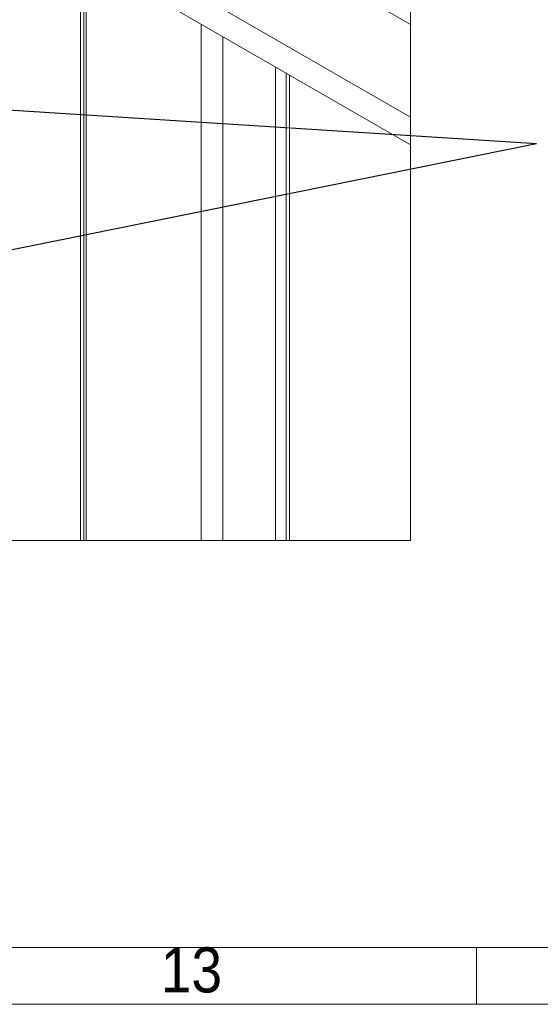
# Model space of a CAD drawing. Header units: millimetres. Extents: x 525 to 29324, y 175 to 20618.
# Tile 22 of 256: x 6486 to 8089, y 175 to 3208. Entities that reach past the tile are written whole.
import ezdxf

# ---------------------------------------------------------------- set-up
doc = ezdxf.new("R2010")
doc.units = ezdxf.units.MM
doc.linetypes.add('SLD-Continua', pattern=[0])
doc.layers.add('COTAS', color=1, linetype='SLD-Continua')
doc.styles.add('SLDTEXTSTYLE3', font='GOTHIC.TTF', dxfattribs={"width": 0.913})
doc.styles.get("Standard").update_dxf_attribs({"font": 'ARIALN.TTF'})
doc.dimstyles.new('SLDDIMSTYLE0', dxfattribs={"dimtxt": 0.18, "dimasz": 122.5, "dimexe": 0, "dimexo": 0.0625, "dimgap": 0, "dimtad": 0, "dimtih": 1, "dimtoh": 1, "dimdec": 0, "dimrnd": 1e-09, "dimzin": 0, "dimdsep": 46, "dimtxsty": 'Standard', "dimsah": 1, "dimcen": 0.09, "dimadec": 0, "dimazin": 0, "dimtfac": 122.5, "dimtdec": 0, "dimtofl": 0, "dimtmove": 0, "dimatfit": 3, "dimfxl": 1, "dimfrac": 2, "dimtolj": 1, "dimtzin": 0, "dimarcsym": 0})

msp = doc.modelspace()

# ---------------------------------------------------------------- linework, layer by layer
at = {"color": 7, "linetype": 'SLD-Continua', "lineweight": 18, "ltscale": 35}
for p, q in [((7689, 3194.1), (5307.2, 4568.8)), ((7689, 3194.1), (5307.2, 4568.8)), ((7689, 3194.1), (5307.2, 4568.8)), ((7689, 2908.3), (5307.2, 4283)), ((7689, 2908.3), (5307.2, 4283)), ((7689, 2908.3), (5307.2, 4283)), ((7689, 2822.5), (5307.2, 4197.2)), ((7689, 2822.5), (5307.2, 4197.2)), ((7689, 2822.5), (5307.2, 4197.2)), ((7689, 2822.5), (5307.2, 4197.2)), ((7689, 2822.5), (5307.2, 4197.2)), ((7689, 2822.5), (5307.2, 4197.2)), ((6672.9, 1604.1), (6672.9, 3408.9)), ((6672.9, 1604.1), (6672.9, 3408.9)), ((6672.9, 1604.1), (6672.9, 3408.9)), ((6672.9, 1604.1), (6672.9, 3408.9)), ((6672.9, 1604.1), (6672.9, 3408.9)), ((6672.9, 1604.1), (6672.9, 3408.9)), ((6682.7, 1604.1), (6682.7, 3403.3)), ((6682.7, 1604.1), (6682.7, 3403.3)), ((6682.7, 1604.1), (6682.7, 3403.3)), ((6682.7, 1604.1), (6682.7, 3403.3)), ((6682.7, 1604.1), (6682.7, 3403.3)), ((6682.7, 1604.1), (6682.7, 3403.3)), ((6689.9, 1604.1), (6689.9, 3399.2)), ((6689.9, 1604.1), (6689.9, 3399.2)), ((6689.9, 1604.1), (6689.9, 3399.2)), ((6689.9, 1604.1), (6689.9, 3399.2)), ((6689.9, 1604.1), (6689.9, 3399.2)), ((6689.9, 1604.1), (6689.9, 3399.2)), ((7044.8, 1604.1), (7044.8, 3194.3)), ((7044.8, 1604.1), (7044.8, 3194.3)), ((7044.8, 1604.1), (7044.8, 3194.3)), ((7044.8, 1604.1), (7044.8, 3194.3)), ((7044.8, 1604.1), (7044.8, 3194.3)), ((7044.8, 1604.1), (7044.8, 3194.3)), ((7111.3, 1604.1), (7111.3, 3156)), ((7111.3, 1604.1), (7111.3, 3156)), ((7111.3, 1604.1), (7111.3, 3156)), ((7111.3, 1604.1), (7111.3, 3156)), ((7111.3, 1604.1), (7111.3, 3156)), ((7111.3, 1604.1), (7111.3, 3156)), ((7273.4, 1604.1), (7273.4, 3062.4)), ((7273.4, 1604.1), (7273.4, 3062.4)), ((7273.4, 1604.1), (7273.4, 3062.4)), ((7273.4, 1604.1), (7273.4, 3062.4)), ((7273.4, 1604.1), (7273.4, 3062.4)), ((7273.4, 1604.1), (7273.4, 3062.4)), ((7306.7, 1604.1), (7306.7, 3043.2)), ((7306.7, 1604.1), (7306.7, 3043.2)), ((7306.7, 1604.1), (7306.7, 3043.2)), ((7306.7, 1604.1), (7306.7, 3043.2)), ((7306.7, 1604.1), (7306.7, 3043.2)), ((7306.7, 1604.1), (7306.7, 3043.2)), ((7316.4, 1604.1), (7316.4, 3037.6)), ((7316.4, 1604.1), (7316.4, 3037.6)), ((7316.4, 1604.1), (7316.4, 3037.6)), ((7316.4, 1604.1), (7316.4, 3037.6)), ((7316.4, 1604.1), (7316.4, 3037.6)), ((7316.4, 1604.1), (7316.4, 3037.6)), ((29085, 350), (700, 350)), ((7892.5, 350), (7892.5, 175)), ((29260, 175), (525, 175))]:
    msp.add_line(p, q, dxfattribs=at)
at = {"color": 7, "linetype": 'SLD-Continua', "lineweight": 18, "ltscale": 35, "flags": 128}
msp.add_lwpolyline([(7689, 9809.5), (7689, 9839.2), (7637.6, 9839.2), (7637.6, 9839.2), (6350.7, 9839.2), (6203.2, 9839.2), (6152.7, 9839.2), (6005.2, 9839.2), (5610.1, 9839.2), (5342.7, 9839.2), (4761.1, 9839.2), (4667, 9839.2), (4461.6, 9839.2), (4314, 9839.2), (4252.9, 9839.2), (4228.1, 9839.2), (3485.3, 9839.2), (3034.4, 9839.2), (3034.3, 9839.2), (3034.3, 9553.4), (3034.3, 9430.9), (3034.3, 9350.1), (3034.3, 9271), (3034.3, 9190.1), (3034.3, 9183.9), (3034.3, 9062.7), (3034.3, 8989.6), (3034.3, 8868.4), (3034.3, 8805.4), (3034.3, 8732.4), (3034.3, 8611.2), (3034.3, 8223.3), (3034.3, 7481.1), (3034.3, 7223.9), (3034.3, 6765.6), (3034.3, 6754.9), (3034.3, 6716.6), (3034.3, 6529.3), (3034.3, 6452.6), (3034.3, 6043), (3034.3, 6034.7), (3034.3, 6023.4), (3034.3, 5909.1), (3034.3, 5880.5), (3034.3, 5594.7), (3034.3, 5509), (3034.3, 4158.8), (3034.3, 4146.3), (3034.3, 4102.5), (3034.3, 3892.8), (3034.3, 3805.2), (3034.3, 3325.1), (3034.3, 3315.6), (3034.3, 3302.5), (3034.3, 3205.7), (3034.3, 3203.3), (3034.3, 3200.8), (3034.3, 3143.7), (3034.3, 3056.9), (3034.3, 3051), (3034.3, 3009.2), (3034.3, 2977.9), (3034.3, 2939.2), (3034.3, 2933.7), (3034.3, 2933.7), (3034.3, 2923.6), (3034.3, 2866.4), (3034.3, 2855.4), (3034.3, 2849.5), (3034.3, 2807.7), (3034.3, 2776.4), (3034.3, 2028), (3034.3, 2022.1), (3034.3, 1980.3), (3034.3, 1948.9), (3034.3, 1910.2), (3034.3, 1904.7), (3034.3, 1904.7), (3034.3, 1894.6), (3034.3, 1837.4), (3034.3, 1826.5), (3034.3, 1820.6), (3034.3, 1778.8), (3034.3, 1747.4), (3034.3, 1604.1), (3115.3, 1604.1), (3437, 1604.1), (3511.3, 1604.1), (3511.3, 1604.1), (3546, 1604.1), (3546, 1604.1), (3585.6, 1604.1), (3605.4, 1604.1), (3617.7, 1604.1), (3618, 1604.1), (4205.5, 1604.1), (4242.6, 1604.1), (4292.1, 1604.1), (4408.4, 1604.1), (4618.8, 1604.1), (4630.2, 1604.1), (4638.4, 1604.1), (5028.6, 1604.1), (5474.3, 1604.1), (6450.2, 1604.1), (6672.9, 1604.1), (6682.7, 1604.1), (6689.9, 1604.1), (7044.8, 1604.1), (7111.3, 1604.1), (7273.4, 1604.1), (7306.7, 1604.1), (7316.4, 1604.1), (7689, 1604.1), (7689, 2822.5), (7689, 2908.3), (7689, 3194.1), (7689, 3222.7), (7689, 3337), (7689, 3348.3), (7689, 3356.5), (7689, 3766.2), (7689, 3842.9), (7689, 4030.2), (7689, 4068.5), (7689, 4079.8), (7689, 4537.5), (7689, 4794.7), (7689, 5537.5), (7689, 5996.4), (7689, 6077.2), (7689, 6156.4), (7689, 6182), (7689, 6303.2), (7689, 6376.2), (7689, 6497.5), (7689, 6503.7), (7689, 6584.5), (7689, 6663.7), (7689, 6744.5), (7689, 6867), (7689, 7152.8), (7689, 7413), (7689, 7841.7), (7689, 7856), (7689, 7996.6), (7689, 8030), (7689, 8039.7), (7689, 8095), (7689, 8149.3), (7689, 8485), (7689, 8639.3), (7689, 8898.2), (7689, 8928.8), (7689, 9063.8), (7689, 9809.5), (7689, 9809.5)], dxfattribs=at)

# ---------------------------------------------------------------- texts
at = {"color": 7, "linetype": 'Continuous', "lineweight": 0, "ltscale": 35, "insert": (7014.7, 350.5), "char_height": 138.91, "attachment_point": 2, "style": 'SLDTEXTSTYLE3'}
msp.add_mtext('13', dxfattribs=at)

# ---------------------------------------------------------------- leaders
at = {"layer": 'COTAS', "ltscale": 35}
for points in [[(5117.8, 3015.6), (8077, 2826.7)], [(5267.2, 2259.2), (8077, 2826.7)]]:
    msp.add_leader(points, dimstyle='SLDDIMSTYLE0', dxfattribs=at)

doc.saveas('drawing.dxf')
